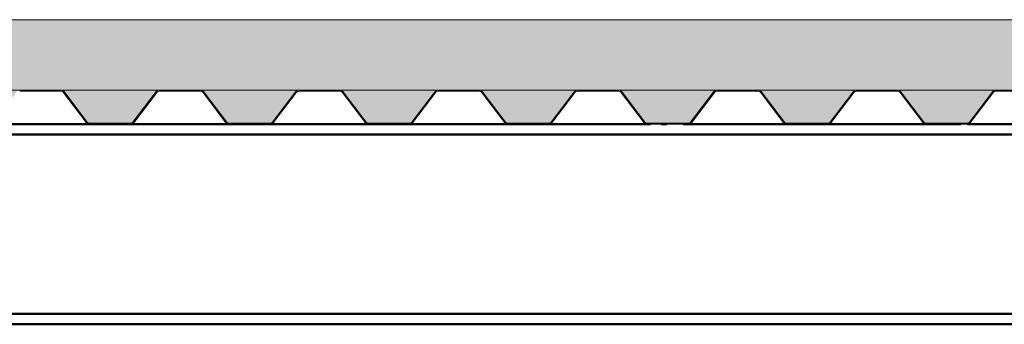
# Paper-space layout 'Layout1' of a CAD drawing. Extents: x -2 to 1083, y -36 to 422.
# Tile 34 of 93: x 425 to 448, y 287 to 294. Entities that reach past the tile are written whole.
import ezdxf

# ---------------------------------------------------------------- set-up
doc = ezdxf.new("R2010")
doc.units = 0
doc.linetypes.add('ACAD_ISO04W100', pattern=[30.5, 24, -3, 0.5, -3])
for name, color, linetype, lineweight in [('SS_2.ET-HALA_TaO-KCE_VELINU-PODLAH.NOSNIK', 212, 'CONTINUOUS', 50), ('SS_2.ET-HALA_TaO-KCE_VELINU-PODLAHA', 9, 'CONTINUOUS', 13), ('SS_2.ET-HALA_TaO-KCE_VELINU-PODLAHA_LEM', 140, 'CONTINUOUS', 50), ('SS_2.ET-HALA_TaO-KCE_VELINU-PODLAHA_TRAPEZ.PLECH', 153, 'CONTINUOUS', 18)]:
    doc.layers.add(name, color=color, linetype=linetype, lineweight=lineweight)
pattern_1 = [(45, (402.7603, 345.75), (-0.8980256, 0.8980256), []), (45, (403.6584, 345.75), (-0.8980256, 0.8980256), [1.5875, -0.3175, 0, -0.3175])]

psp = doc.layouts.get("Layout1")

# ---------------------------------------------------------------- hatches: boundary and pattern name
at = {"layer": 'SS_2.ET-HALA_TaO-KCE_VELINU-PODLAHA'}
h = psp.add_hatch(dxfattribs=at)
h.set_pattern_fill('ANSI35', color=252, scale=0.2, style=0)
h.set_pattern_definition(pattern_1)
h.paths.add_polyline_path([(642.5603, 293.75), (402.9603, 293.75), (402.9603, 292.13), (642.5603, 292.13)], flags=0)
h = psp.add_hatch(dxfattribs=at)
h.set_pattern_fill('ANSI35', color=252, scale=0.2, style=0)
h.set_pattern_definition(pattern_1)
h.paths.add_polyline_path([(639.6833, 292.13), (637.4383, 292.13, -0.2326123), (637.5015, 292.0971), (638.0364, 291.3958, 0.239242), (638.0867, 291.3715), (639.0365, 291.3715, 0.2392421), (639.0843, 291.3958), (639.6192, 292.0971, -0.2266444)], flags=0)
h.paths.add_polyline_path([(636.4833, 292.13), (634.2383, 292.13, -0.2326123), (634.3015, 292.0971), (634.8364, 291.3958, 0.239242), (634.8867, 291.3715), (635.8365, 291.3715, 0.2392421), (635.8843, 291.3958), (636.4192, 292.0971, -0.2266444)], flags=0)
h.paths.add_polyline_path([(633.2833, 292.13), (631.0383, 292.13, -0.2326123), (631.1015, 292.0971), (631.6364, 291.3958, 0.239242), (631.6867, 291.3715), (632.6365, 291.3715, 0.2392421), (632.6843, 291.3958), (633.2192, 292.0971, -0.2266449)], flags=0)
h.paths.add_polyline_path([(630.0833, 292.13), (627.8383, 292.13, -0.2326123), (627.9015, 292.0971), (628.4364, 291.3958, 0.2392414), (628.4867, 291.3715), (629.4365, 291.3715, 0.2392421), (629.4843, 291.3958), (630.0192, 292.0971, -0.2266449)], flags=0)
h.paths.add_polyline_path([(626.8833, 292.13), (624.6383, 292.13, -0.2326123), (624.7015, 292.0971), (625.2364, 291.3958, 0.239242), (625.2867, 291.3715), (626.2365, 291.3715, 0.2392421), (626.2843, 291.3958), (626.8192, 292.0971, -0.2266449)], flags=0)
h.paths.add_polyline_path([(623.6833, 292.13), (621.4383, 292.13, -0.2326123), (621.5015, 292.0971), (622.0364, 291.3958, 0.239242), (622.0867, 291.3715), (623.0365, 291.3715, 0.2392421), (623.0843, 291.3958), (623.6192, 292.0971, -0.2266449)], flags=0)
h.paths.add_polyline_path([(620.4833, 292.13), (618.2383, 292.13, -0.2326123), (618.3015, 292.0971), (618.8364, 291.3958, 0.2392414), (618.8867, 291.3715), (619.8365, 291.3715, 0.2392421), (619.8843, 291.3958), (620.4192, 292.0971, -0.2266449)], flags=0)
h.paths.add_polyline_path([(617.2833, 292.13), (615.0383, 292.13, -0.2326123), (615.1015, 292.0971), (615.6364, 291.3958, 0.239242), (615.6867, 291.3715), (616.6365, 291.3715, 0.2392421), (616.6843, 291.3958), (617.2192, 292.0971, -0.2266449)], flags=0)
h.paths.add_polyline_path([(614.0833, 292.13), (611.8383, 292.13, -0.2326123), (611.9015, 292.0971), (612.4364, 291.3958, 0.239242), (612.4867, 291.3715), (613.4365, 291.3715, 0.2392421), (613.4843, 291.3958), (614.0192, 292.0971, -0.2266449)], flags=0)
h.paths.add_polyline_path([(610.8833, 292.13), (608.6383, 292.13, -0.2326123), (608.7015, 292.0971), (609.2364, 291.3958, 0.239242), (609.2867, 291.3715), (610.2365, 291.3715, 0.2392421), (610.2843, 291.3958), (610.8192, 292.0971, -0.2266449)], flags=0)
h.paths.add_polyline_path([(607.6833, 292.13), (605.4383, 292.13, -0.2326123), (605.5015, 292.0971), (606.0364, 291.3958, 0.2392414), (606.0867, 291.3715), (607.0365, 291.3715, 0.2392421), (607.0843, 291.3958), (607.6192, 292.0971, -0.2266449)], flags=0)
h.paths.add_polyline_path([(604.4833, 292.13), (602.2383, 292.13, -0.2326123), (602.3015, 292.0971), (602.8364, 291.3958, 0.239242), (602.8867, 291.3715), (603.8365, 291.3715, 0.2392421), (603.8843, 291.3958), (604.4192, 292.0971, -0.2266449)], flags=0)
h.paths.add_polyline_path([(601.2833, 292.13), (599.0383, 292.13, -0.2326123), (599.1015, 292.0971), (599.6364, 291.3958, 0.239242), (599.6867, 291.3715), (600.6365, 291.3715, 0.2392421), (600.6843, 291.3958), (601.2192, 292.0971, -0.2266449)], flags=0)
h.paths.add_polyline_path([(598.0833, 292.13), (595.8383, 292.13, -0.2326123), (595.9015, 292.0971), (596.4364, 291.3958, 0.239242), (596.4867, 291.3715), (597.4365, 291.3715, 0.2392421), (597.4843, 291.3958), (598.0192, 292.0971, -0.2266449)], flags=0)
h.paths.add_polyline_path([(594.8833, 292.13), (592.6383, 292.13, -0.2326123), (592.7015, 292.0971), (593.2364, 291.3958, 0.239242), (593.2867, 291.3715), (594.2365, 291.3715, 0.2392421), (594.2843, 291.3958), (594.8192, 292.0971, -0.2266446)], flags=0)
h.paths.add_polyline_path([(591.6833, 292.13), (589.4383, 292.13, -0.2326123), (589.5015, 292.0971), (590.0364, 291.3958, 0.239242), (590.0867, 291.3715), (591.0365, 291.3715, 0.2392421), (591.0843, 291.3958), (591.6192, 292.0971, -0.2266449)], flags=0)
h.paths.add_polyline_path([(588.4833, 292.13), (586.2383, 292.13, -0.2326123), (586.3015, 292.0971), (586.8364, 291.3958, 0.239242), (586.8867, 291.3715), (587.8365, 291.3715, 0.2392421), (587.8843, 291.3958), (588.4192, 292.0971, -0.2266449)], flags=0)
h.paths.add_polyline_path([(585.2833, 292.13), (583.0383, 292.13, -0.2326123), (583.1015, 292.0971), (583.6364, 291.3958, 0.239242), (583.6867, 291.3715), (584.6365, 291.3715, 0.2392421), (584.6843, 291.3958), (585.2192, 292.0971, -0.2266446)], flags=0)
h.paths.add_polyline_path([(582.0833, 292.13), (579.8383, 292.13, -0.2326123), (579.9015, 292.0971), (580.4364, 291.3958, 0.239242), (580.4867, 291.3715), (581.4365, 291.3715, 0.2392421), (581.4843, 291.3958), (582.0192, 292.0971, -0.2266449)], flags=0)
h.paths.add_polyline_path([(578.8833, 292.13), (576.6383, 292.13, -0.2326123), (576.7015, 292.0971), (577.2364, 291.3958, 0.239242), (577.2867, 291.3715), (578.2365, 291.3715, 0.2392421), (578.2843, 291.3958), (578.8192, 292.0971, -0.2266449)], flags=0)
h.paths.add_polyline_path([(575.6833, 292.13), (573.4383, 292.13, -0.2326123), (573.5015, 292.0971), (574.0364, 291.3958, 0.239242), (574.0867, 291.3715), (575.0365, 291.3715, 0.2392421), (575.0843, 291.3958), (575.6192, 292.0971, -0.2266446)], flags=0)
h.paths.add_polyline_path([(572.4833, 292.13), (570.2383, 292.13, -0.2326123), (570.3015, 292.0971), (570.8364, 291.3958, 0.239242), (570.8867, 291.3715), (571.8365, 291.3715, 0.2392421), (571.8843, 291.3958), (572.4192, 292.0971, -0.2266449)], flags=0)
h.paths.add_polyline_path([(569.2833, 292.13), (567.0383, 292.13, -0.2326123), (567.1015, 292.0971), (567.6364, 291.3958, 0.239242), (567.6867, 291.3715), (568.6365, 291.3715, 0.2392421), (568.6843, 291.3958), (569.2192, 292.0971, -0.2266449)], flags=0)
h.paths.add_polyline_path([(566.0833, 292.13), (563.8383, 292.13, -0.2326123), (563.9015, 292.0971), (564.4364, 291.3958, 0.239242), (564.4867, 291.3715), (565.4365, 291.3715, 0.2392421), (565.4843, 291.3958), (566.0192, 292.0971, -0.2266446)], flags=0)
h.paths.add_polyline_path([(562.8833, 292.13), (560.6383, 292.13, -0.2326123), (560.7015, 292.0971), (561.2364, 291.3958, 0.239242), (561.2867, 291.3715), (562.2365, 291.3715, 0.2392421), (562.2843, 291.3958), (562.8192, 292.0971, -0.2266449)], flags=0)
h.paths.add_polyline_path([(559.6833, 292.13), (557.4383, 292.13, -0.2326123), (557.5015, 292.0971), (558.0364, 291.3958, 0.239242), (558.0867, 291.3715), (559.0365, 291.3715, 0.2392421), (559.0843, 291.3958), (559.6192, 292.0971, -0.2266449)], flags=0)
h.paths.add_polyline_path([(556.4833, 292.13), (554.2383, 292.13, -0.2326123), (554.3015, 292.0971), (554.8364, 291.3958, 0.239242), (554.8867, 291.3715), (555.8365, 291.3715, 0.2392421), (555.8843, 291.3958), (556.4192, 292.0971, -0.2266449)], flags=0)
h.paths.add_polyline_path([(553.2833, 292.13), (551.0383, 292.13, -0.2326123), (551.1015, 292.0971), (551.6364, 291.3958, 0.239242), (551.6867, 291.3715), (552.6365, 291.3715, 0.2392421), (552.6843, 291.3958), (553.2192, 292.0971, -0.2266449)], flags=0)
h.paths.add_polyline_path([(550.0833, 292.13), (547.8383, 292.13, -0.2326123), (547.9015, 292.0971), (548.4364, 291.3958, 0.239242), (548.4867, 291.3715), (549.4365, 291.3715, 0.2392421), (549.4843, 291.3958), (550.0192, 292.0971, -0.2266449)], flags=0)
h.paths.add_polyline_path([(546.8833, 292.13), (544.6383, 292.13, -0.2326123), (544.7015, 292.0971), (545.2364, 291.3958, 0.239242), (545.2867, 291.3715), (546.2365, 291.3715, 0.2392421), (546.2843, 291.3958), (546.8192, 292.0971, -0.2266449)], flags=0)
h.paths.add_polyline_path([(543.6833, 292.13), (541.4383, 292.13, -0.2326123), (541.5015, 292.0971), (542.0364, 291.3958, 0.239242), (542.0867, 291.3715), (543.0365, 291.3715, 0.2392421), (543.0843, 291.3958), (543.6192, 292.0971, -0.2266449)], flags=0)
h.paths.add_polyline_path([(540.4833, 292.13), (538.2383, 292.13, -0.2326123), (538.3015, 292.0971), (538.8364, 291.3958, 0.239242), (538.8867, 291.3715), (539.8365, 291.3715, 0.2392421), (539.8843, 291.3958), (540.4192, 292.0971, -0.2266442)], flags=0)
h.paths.add_polyline_path([(537.2833, 292.13), (535.0383, 292.13, -0.2326123), (535.1015, 292.0971), (535.6364, 291.3958, 0.239242), (535.6867, 291.3715), (536.6365, 291.3715, 0.2392421), (536.6843, 291.3958), (537.2192, 292.0971, -0.2266449)], flags=0)
h.paths.add_polyline_path([(534.0833, 292.13), (531.8383, 292.13, -0.2326123), (531.9015, 292.0971), (532.4364, 291.3958, 0.239242), (532.4867, 291.3715), (533.4365, 291.3715, 0.2392421), (533.4843, 291.3958), (534.0192, 292.0971, -0.2266449)], flags=0)
h.paths.add_polyline_path([(530.8833, 292.13), (528.6383, 292.13, -0.2326123), (528.7015, 292.0971), (529.2364, 291.3958, 0.239242), (529.2867, 291.3715), (530.2365, 291.3715, 0.2392421), (530.2843, 291.3958), (530.8192, 292.0971, -0.2266442)], flags=0)
h.paths.add_polyline_path([(527.6833, 292.13), (525.4383, 292.13, -0.2326123), (525.5015, 292.0971), (526.0364, 291.3958, 0.2392413), (526.0867, 291.3715), (527.0365, 291.3715, 0.2392421), (527.0843, 291.3958), (527.6192, 292.0971, -0.2266449)], flags=0)
h.paths.add_polyline_path([(518.0833, 292.13), (515.8383, 292.13, -0.2326123), (515.9015, 292.0971), (516.4364, 291.3958, 0.239242), (516.4867, 291.3715), (517.4365, 291.3715, 0.2392421), (517.4843, 291.3958), (518.0192, 292.0971, -0.2266445)], flags=0)
h.paths.add_polyline_path([(514.8833, 292.13), (512.6383, 292.13, -0.2326123), (512.7015, 292.0971), (513.2364, 291.3958, 0.239242), (513.2867, 291.3715), (514.2365, 291.3715, 0.2392421), (514.2843, 291.3958), (514.8192, 292.0971, -0.2266449)], flags=0)
h.paths.add_polyline_path([(511.6833, 292.13), (509.4383, 292.13, -0.2326123), (509.5015, 292.0971), (510.0364, 291.3958, 0.239242), (510.0867, 291.3715), (511.0365, 291.3715, 0.2392421), (511.0843, 291.3958), (511.6192, 292.0971, -0.2266449)], flags=0)
h.paths.add_polyline_path([(508.4833, 292.13), (506.2383, 292.13, -0.2326123), (506.3015, 292.0971), (506.8364, 291.3958, 0.239242), (506.8867, 291.3715), (507.8365, 291.3715, 0.2392421), (507.8843, 291.3958), (508.4192, 292.0971, -0.2266439)], flags=0)
h.paths.add_polyline_path([(505.2833, 292.13), (503.0383, 292.13, -0.2326123), (503.1015, 292.0971), (503.6364, 291.3958, 0.239242), (503.6867, 291.3715), (504.6365, 291.3715, 0.2392421), (504.6843, 291.3958), (505.2192, 292.0971, -0.2266442)], flags=0)
h.paths.add_polyline_path([(502.0833, 292.13), (499.8383, 292.13, -0.2326123), (499.9015, 292.0971), (500.4364, 291.3958, 0.239242), (500.4867, 291.3715), (501.4365, 291.3715, 0.2392421), (501.4843, 291.3958), (502.0192, 292.0971, -0.2266449)], flags=0)
h.paths.add_polyline_path([(498.8833, 292.13), (496.6383, 292.13, -0.2326123), (496.7015, 292.0971), (497.2364, 291.3958, 0.239242), (497.2867, 291.3715), (498.2365, 291.3715, 0.2392421), (498.2843, 291.3958), (498.8192, 292.0971, -0.2266449)], flags=0)
h.paths.add_polyline_path([(495.6833, 292.13), (493.4383, 292.13, -0.2326123), (493.5015, 292.0971), (494.0364, 291.3958, 0.239242), (494.0867, 291.3715), (495.0365, 291.3715, 0.2392421), (495.0843, 291.3958), (495.6192, 292.0971, -0.2266449)], flags=0)
h.paths.add_polyline_path([(492.4833, 292.13), (490.2383, 292.13, -0.2326123), (490.3015, 292.0971), (490.8364, 291.3958, 0.239242), (490.8867, 291.3715), (491.8365, 291.3715, 0.2392421), (491.8843, 291.3958), (492.4192, 292.0971, -0.2266449)], flags=0)
h.paths.add_polyline_path([(489.2833, 292.13), (487.0383, 292.13, -0.2326123), (487.1015, 292.0971), (487.6364, 291.3958, 0.239242), (487.6867, 291.3715), (488.6365, 291.3715, 0.2392421), (488.6843, 291.3958), (489.2192, 292.0971, -0.2266446)], flags=0)
h.paths.add_polyline_path([(486.0833, 292.13), (483.8383, 292.13, -0.2326123), (483.9015, 292.0971), (484.4364, 291.3958, 0.239242), (484.4867, 291.3715), (485.4365, 291.3715, 0.2392421), (485.4843, 291.3958), (486.0192, 292.0971, -0.2266449)], flags=0)
h.paths.add_polyline_path([(482.8833, 292.13), (480.6383, 292.13, -0.2326123), (480.7015, 292.0971), (481.2364, 291.3958, 0.239242), (481.2867, 291.3715), (482.2365, 291.3715, 0.2392421), (482.2843, 291.3958), (482.8192, 292.0971, -0.2266449)], flags=0)
h.paths.add_polyline_path([(479.6833, 292.13), (477.4383, 292.13, -0.2326123), (477.5015, 292.0971), (478.0364, 291.3958, 0.239242), (478.0867, 291.3715), (479.0365, 291.3715, 0.2392421), (479.0843, 291.3958), (479.6192, 292.0971, -0.2266449)], flags=0)
h.paths.add_polyline_path([(476.4833, 292.13), (474.2383, 292.13, -0.2326123), (474.3015, 292.0971), (474.8364, 291.3958, 0.239242), (474.8867, 291.3715), (475.8365, 291.3715, 0.2392421), (475.8843, 291.3958), (476.4192, 292.0971, -0.2266449)], flags=0)
h.paths.add_polyline_path([(473.2833, 292.13), (471.0383, 292.13, -0.2326123), (471.1015, 292.0971), (471.6364, 291.3958, 0.239242), (471.6867, 291.3715), (472.6365, 291.3715, 0.2392421), (472.6843, 291.3958), (473.2192, 292.0971, -0.2266449)], flags=0)
h.paths.add_polyline_path([(470.0833, 292.13), (467.8383, 292.13, -0.2326123), (467.9015, 292.0971), (468.4364, 291.3958, 0.239242), (468.4867, 291.3715), (469.4365, 291.3715, 0.2392421), (469.4843, 291.3958), (470.0192, 292.0971, -0.2266449)], flags=0)
h.paths.add_polyline_path([(466.8833, 292.13), (464.6383, 292.13, -0.2326123), (464.7015, 292.0971), (465.2364, 291.3958, 0.239242), (465.2867, 291.3715), (466.2365, 291.3715, 0.2392421), (466.2843, 291.3958), (466.8192, 292.0971, -0.2266449)], flags=0)
h.paths.add_polyline_path([(463.6833, 292.13), (461.4383, 292.13, -0.2326123), (461.5015, 292.0971), (462.0364, 291.3958, 0.239242), (462.0867, 291.3715), (463.0365, 291.3715, 0.2392421), (463.0843, 291.3958), (463.6192, 292.0971, -0.2266442)], flags=0)
h.paths.add_polyline_path([(460.4833, 292.13), (458.2383, 292.13, -0.2326123), (458.3015, 292.0971), (458.8364, 291.3958, 0.239242), (458.8867, 291.3715), (459.8365, 291.3715, 0.2392421), (459.8843, 291.3958), (460.4192, 292.0971, -0.2266449)], flags=0)
h.paths.add_polyline_path([(457.2833, 292.13), (455.0383, 292.13, -0.2326123), (455.1015, 292.0971), (455.6364, 291.3958, 0.239242), (455.6867, 291.3715), (456.6365, 291.3715, 0.2392421), (456.6843, 291.3958), (457.2192, 292.0971, -0.2266449)], flags=0)
h.paths.add_polyline_path([(454.0833, 292.13), (451.8383, 292.13, -0.2326123), (451.9015, 292.0971), (452.4364, 291.3958, 0.239242), (452.4867, 291.3715), (453.4365, 291.3715, 0.2392421), (453.4843, 291.3958), (454.0192, 292.0971, -0.2266449)], flags=0)
h.paths.add_polyline_path([(450.8833, 292.13), (448.6383, 292.13, -0.2326123), (448.7015, 292.0971), (449.2364, 291.3958, 0.239242), (449.2867, 291.3715), (450.2365, 291.3715, 0.2392421), (450.2843, 291.3958), (450.8192, 292.0971, -0.2266446)], flags=0)
h.paths.add_polyline_path([(447.6833, 292.13), (445.4383, 292.13, -0.2326123), (445.5015, 292.0971), (446.0364, 291.3958, 0.239242), (446.0867, 291.3715), (447.0365, 291.3715, 0.2392421), (447.0843, 291.3958), (447.6192, 292.0971, -0.2266449)], flags=0)
h.paths.add_polyline_path([(444.4833, 292.13), (442.2383, 292.13, -0.2326123), (442.3015, 292.0971), (442.8364, 291.3958, 0.239242), (442.8867, 291.3715), (443.8365, 291.3715, 0.2392421), (443.8843, 291.3958), (444.4192, 292.0971, -0.2266446)], flags=0)
h.paths.add_polyline_path([(441.2833, 292.13), (439.0383, 292.13, -0.2326123), (439.1015, 292.0971), (439.6364, 291.3958, 0.239242), (439.6867, 291.3715), (440.6365, 291.3715, 0.2392421), (440.6843, 291.3958), (441.2192, 292.0971, -0.2266449)], flags=0)
h.paths.add_polyline_path([(438.0833, 292.13), (435.8383, 292.13, -0.2326123), (435.9015, 292.0971), (436.4364, 291.3958, 0.239242), (436.4867, 291.3715), (437.4365, 291.3715, 0.2392421), (437.4843, 291.3958), (438.0192, 292.0971, -0.2266442)], flags=0)
h.paths.add_polyline_path([(434.8833, 292.13), (432.6383, 292.13, -0.2326123), (432.7015, 292.0971), (433.2364, 291.3958, 0.239242), (433.2867, 291.3715), (434.2365, 291.3715, 0.2392421), (434.2843, 291.3958), (434.8192, 292.0971, -0.2266449)], flags=0)
h.paths.add_polyline_path([(431.6833, 292.13), (429.4383, 292.13, -0.2326123), (429.5015, 292.0971), (430.0364, 291.3958, 0.239242), (430.0867, 291.3715), (431.0365, 291.3715, 0.2392421), (431.0843, 291.3958), (431.6192, 292.0971, -0.2266446)], flags=0)
h.paths.add_polyline_path([(428.4833, 292.13), (426.2383, 292.13, -0.2326123), (426.3015, 292.0971), (426.8364, 291.3958, 0.239242), (426.8867, 291.3715), (427.8365, 291.3715, 0.2392421), (427.8843, 291.3958), (428.4192, 292.0971, -0.2266446)], flags=0)
h.paths.add_polyline_path([(425.2833, 292.13), (423.0383, 292.13, -0.2326123), (423.1015, 292.0971), (423.6364, 291.3958, 0.239241), (423.6867, 291.3715), (424.6365, 291.3715, 0.2392421), (424.6843, 291.3958), (425.2192, 292.0971, -0.2266446)], flags=0)
h.paths.add_polyline_path([(422.0833, 292.13), (419.8383, 292.13, -0.2326123), (419.9015, 292.0971), (420.4364, 291.3958, 0.2392413), (420.4867, 291.3715), (421.4365, 291.3715, 0.2392421), (421.4843, 291.3958), (422.0192, 292.0971, -0.2266446)], flags=0)
h.paths.add_polyline_path([(418.8833, 292.13), (416.6383, 292.13, -0.2326123), (416.7015, 292.0971), (417.2364, 291.3958, 0.2392411), (417.2867, 291.3715), (418.2365, 291.3715, 0.2392421), (418.2843, 291.3958), (418.8192, 292.0971, -0.2266449)], flags=0)
h.paths.add_polyline_path([(415.6833, 292.13), (413.4383, 292.13, -0.2326123), (413.5015, 292.0971), (414.0364, 291.3958, 0.2392413), (414.0867, 291.3715), (415.0365, 291.3715, 0.2392421), (415.0843, 291.3958), (415.6192, 292.0971, -0.2266449)], flags=0)
h.paths.add_polyline_path([(412.4833, 292.13), (410.2383, 292.13, -0.2326123), (410.3015, 292.0971), (410.8364, 291.3958, 0.2392411), (410.8867, 291.3715), (411.8365, 291.3715, 0.2392421), (411.8843, 291.3958), (412.4192, 292.0971, -0.2266446)], flags=0)
h.paths.add_polyline_path([(409.2833, 292.13), (407.0383, 292.13, -0.2326123), (407.1015, 292.0971), (407.6364, 291.3958, 0.2392412), (407.6867, 291.3715), (408.6365, 291.3715, 0.2392421), (408.6843, 291.3958), (409.2192, 292.0971, -0.2266442)], flags=0)
h.paths.add_polyline_path([(642.5603, 292.13), (640.6383, 292.13, -0.2326123), (640.7015, 292.0971), (641.2364, 291.3958, 0.239242), (641.2867, 291.3715), (642.2365, 291.3715, 0.2392421), (642.2843, 291.3958), (642.5603, 291.7577)], flags=0)
h.paths.add_polyline_path([(404.4867, 291.3715), (405.4365, 291.3715, 0.2392421), (405.4843, 291.3958), (406.0192, 292.0971, -0.2266446), (406.0833, 292.13), (403.8383, 292.13, -0.2326123), (403.9015, 292.0971), (404.4364, 291.3958, 0.2392413)], flags=0)
h.paths.add_polyline_path([(522.8867, 291.3715), (523.8365, 291.3715, 0.2392421), (523.8843, 291.3958), (524.4192, 292.0971, -0.2266446), (524.4833, 292.13), (522.2383, 292.13, -0.2326123), (522.3015, 292.0971), (522.8364, 291.3958, 0.239242)], flags=0)
h.paths.add_polyline_path([(521.2833, 292.13), (519.0383, 292.13, -0.2326123), (519.1015, 292.0971), (519.6364, 291.3958, 0.239242), (519.6867, 291.3715), (520.6365, 291.3715, 0.2392421), (520.6843, 291.3958), (521.2192, 292.0971, -0.2266446)], flags=0)

# ---------------------------------------------------------------- linework, layer by layer
at = {"layer": 'SS_2.ET-HALA_TaO-KCE_VELINU-PODLAH.NOSNIK', "color": 7, "linetype": 'ACAD_ISO04W100', "ltscale": 0.25}
psp.add_line((522.7603, 291.35), (402.7603, 291.35), dxfattribs=at)
psp.add_line((522.7603, 291.35), (402.7603, 291.35), dxfattribs=at)
at = {"layer": 'SS_2.ET-HALA_TaO-KCE_VELINU-PODLAH.NOSNIK', "color": 1, "linetype": 'Continuous', "ltscale": 0.25}
for p, q in [((424.6365, 291.35), (426.8842, 291.35)), ((427.8365, 291.35), (430.0842, 291.35)), ((431.0365, 291.35), (433.2842, 291.35)), ((434.2365, 291.35), (436.4842, 291.35)), ((437.4365, 291.35), (439.6842, 291.35)), ((440.6365, 291.35), (442.8842, 291.35)), ((443.8365, 291.35), (446.0842, 291.35)), ((447.0365, 291.35), (449.2842, 291.35)), ((405.7603, 291.11), (519.4803, 291.11)), ((519.4803, 286.99), (402.8704, 286.99)), ((402.8704, 286.75), (519.4803, 286.75))]:
    psp.add_line(p, q, dxfattribs=at)
at = {"layer": 'SS_2.ET-HALA_TaO-KCE_VELINU-PODLAHA', "color": 9, "linetype": 'Continuous', "ltscale": 0.25}
for p, q in [((642.5603, 293.75), (402.9603, 293.75)), ((642.5603, 292.13), (403.8365, 292.13)), ((427.8843, 291.3958), (428.4192, 292.0971)), ((431.0843, 291.3958), (431.6192, 292.0971)), ((434.2843, 291.3958), (434.8192, 292.0971)), ((437.4843, 291.3958), (438.0192, 292.0971)), ((440.6843, 291.3958), (441.2192, 292.0971)), ((443.8843, 291.3958), (444.4192, 292.0971)), ((447.0843, 291.3958), (447.6192, 292.0971))]:
    psp.add_line(p, q, dxfattribs=at)
for centre, radius, start, end in [((426.2365, 292.0493), 0.0807, 36.34513, 89.96538), ((429.4365, 292.0493), 0.0807, 36.34513, 89.96538), ((432.6365, 292.0493), 0.0807, 36.34513, 89.96538), ((439.0365, 292.0493), 0.0807, 36.34513, 89.96538), ((442.2365, 292.0493), 0.0807, 36.34513, 89.96538), ((445.4365, 292.0493), 0.0807, 36.34513, 89.96538), ((426.8854, 291.4332), 0.0617, 217.3274, 268.85395), ((430.0854, 291.4332), 0.0617, 217.3274, 268.85395), ((433.2854, 291.4332), 0.0617, 217.3274, 268.85395), ((436.4854, 291.4332), 0.0617, 217.3274, 268.85395), ((439.6854, 291.4332), 0.0617, 217.3274, 268.85395), ((442.8854, 291.4332), 0.0617, 217.3274, 268.85395), ((446.0854, 291.4332), 0.0617, 217.3274, 268.85395)]:
    psp.add_arc(centre, radius, start, end, dxfattribs=at)
at = {"layer": 'SS_2.ET-HALA_TaO-KCE_VELINU-PODLAHA', "color": 9, "linetype": 'Continuous', "ltscale": 0.25, "extrusion": (-3.28402e-13, 2.87188e-13, -1)}
for centre in [(-428.4856, 292.0465), (-438.0856, 292.0465), (-441.2856, 292.0465)]:
    psp.add_arc(centre, 0.0836, 37.3274, 88.98538, dxfattribs=at)
at = {"layer": 'SS_2.ET-HALA_TaO-KCE_VELINU-PODLAHA', "color": 9, "linetype": 'Continuous', "ltscale": 0.25, "extrusion": (0, 6.12323e-17, -1)}
for centre, radius, start, end in [((-431.6856, 292.0465), 0.0836, 37.3274, 88.98538), ((-434.2365, 291.4307), 0.0593, 216.18106, 224.99966), ((-447.0365, 291.4307), 0.0593, 216.18106, 224.99966)]:
    psp.add_arc(centre, radius, start, end, dxfattribs=at)
at = {"layer": 'SS_2.ET-HALA_TaO-KCE_VELINU-PODLAHA', "color": 9, "linetype": 'Continuous', "ltscale": 0.25, "extrusion": (-6.56804e-13, 5.74315e-13, -1)}
for centre in [(-434.8856, 292.0465), (-444.4856, 292.0465), (-447.6856, 292.0465)]:
    psp.add_arc(centre, 0.0836, 37.3274, 88.98538, dxfattribs=at)
at = {"layer": 'SS_2.ET-HALA_TaO-KCE_VELINU-PODLAHA', "color": 9, "linetype": 'Continuous', "ltscale": 0.25, "extrusion": (5.08401e-13, -1.22733e-12, -1)}
psp.add_arc((-427.8365, 291.4307), 0.0593, 216.18106, 269.99949, dxfattribs=at)
at = {"layer": 'SS_2.ET-HALA_TaO-KCE_VELINU-PODLAHA', "color": 9, "linetype": 'Continuous', "ltscale": 0.25, "extrusion": (2.542e-13, -6.13633e-13, -1)}
psp.add_arc((-431.0365, 291.4307), 0.0593, 216.18106, 269.99949, dxfattribs=at)
at = {"layer": 'SS_2.ET-HALA_TaO-KCE_VELINU-PODLAHA', "color": 9, "linetype": 'Continuous', "ltscale": 0.25, "extrusion": (-2.542e-13, 6.13755e-13, -1)}
psp.add_arc((-440.6365, 291.4307), 0.0593, 216.18106, 224.99966, dxfattribs=at)
at = {"layer": 'SS_2.ET-HALA_TaO-KCE_VELINU-PODLAHA_LEM', "color": 7, "linetype": 'ACAD_ISO04W100', "ltscale": 0.25}
psp.add_line((402.7603, 291.35), (522.7603, 291.35), dxfattribs=at)
at = {"layer": 'SS_2.ET-HALA_TaO-KCE_VELINU-PODLAHA_TRAPEZ.PLECH', "color": 5, "linetype": 'Continuous', "ltscale": 0.25}
for p, q in [((425.2842, 292.1086), (426.2365, 292.1086)), ((426.2843, 292.0843), (426.8192, 291.3829)), ((426.8363, 291.3957), (426.3015, 292.0971)), ((427.9015, 291.3829), (428.4363, 292.0843)), ((428.4842, 292.1086), (429.4365, 292.1086)), ((429.4843, 292.0843), (430.0192, 291.3829)), ((430.0363, 291.3957), (429.5015, 292.0971)), ((431.1015, 291.3829), (431.6363, 292.0843)), ((431.6842, 292.1086), (432.6365, 292.1086)), ((432.6843, 292.0843), (433.2192, 291.3829)), ((433.2363, 291.3957), (432.7015, 292.0971)), ((434.3015, 291.3829), (434.8363, 292.0843)), ((434.8842, 292.1086), (435.8365, 292.1086)), ((435.8843, 292.0843), (436.4192, 291.3829)), ((436.4363, 291.3957), (435.9015, 292.0971)), ((437.5015, 291.3829), (438.0363, 292.0843)), ((438.0842, 292.1086), (439.0365, 292.1086)), ((439.0843, 292.0843), (439.6192, 291.3829)), ((439.6363, 291.3957), (439.1015, 292.0971)), ((440.7015, 291.3829), (441.2363, 292.0843)), ((441.2842, 292.1086), (442.1603, 292.1086)), ((441.3603, 292.13), (441.3603, 292.1086)), ((442.1603, 292.1086), (442.1603, 292.13)), ((442.1603, 292.1086), (442.2365, 292.1086)), ((442.2843, 292.0843), (442.8192, 291.3829)), ((442.8363, 291.3957), (442.3015, 292.0971)), ((443.9015, 291.3829), (444.4363, 292.0843)), ((444.4842, 292.1086), (445.4365, 292.1086)), ((445.4843, 292.0843), (446.0192, 291.3829)), ((446.0363, 291.3957), (445.5015, 292.0971)), ((447.1015, 291.3829), (447.6363, 292.0843)), ((447.6842, 292.1086), (448.6365, 292.1086)), ((427.8365, 291.3715), (426.8842, 291.3715)), ((426.8842, 291.35), (427.8365, 291.35)), ((431.0365, 291.3715), (430.0842, 291.3715)), ((430.0842, 291.35), (431.0365, 291.35)), ((434.2365, 291.3715), (433.2842, 291.3715)), ((433.2842, 291.35), (434.2365, 291.35)), ((437.4365, 291.3715), (436.4842, 291.3715)), ((436.4842, 291.35), (437.4365, 291.35)), ((440.6365, 291.3715), (439.6842, 291.3715)), ((439.6842, 291.35), (440.6365, 291.35)), ((443.8365, 291.3715), (442.8842, 291.3715)), ((442.8842, 291.35), (443.8365, 291.35)), ((447.0365, 291.3715), (446.0842, 291.3715)), ((446.0842, 291.35), (447.0365, 291.35))]:
    psp.add_line(p, q, dxfattribs=at)
at = {"layer": 'SS_2.ET-HALA_TaO-KCE_VELINU-PODLAHA_TRAPEZ.PLECH', "color": 5, "linetype": 'Continuous', "ltscale": 0.25, "extrusion": (5.08401e-13, 1.22745e-12, -1)}
psp.add_arc((-426.2365, 292.0493), 0.0593, 90, 143.81847, dxfattribs=at)
at = {"layer": 'SS_2.ET-HALA_TaO-KCE_VELINU-PODLAHA_TRAPEZ.PLECH', "color": 5, "linetype": 'Continuous', "ltscale": 0.25}
for centre, start, end in [((428.4842, 292.0493), 90, 143.65479), ((431.6842, 292.0493), 90, 143.65479), ((434.8842, 292.0493), 90, 143.65479), ((435.8365, 292.0493), 36.34521, 90), ((438.0842, 292.0493), 90, 143.65479), ((441.2842, 292.0493), 90, 143.65479), ((444.4842, 292.0493), 90, 143.65479), ((447.6842, 292.0493), 90, 143.65479), ((426.8842, 291.4307), 216.34521, 270), ((427.8365, 291.4307), 270, 323.65479), ((430.0842, 291.4307), 216.34521, 270), ((431.0365, 291.4307), 270, 323.65479), ((433.2842, 291.4307), 216.34521, 270), ((434.2365, 291.4307), 270, 323.65479), ((436.4842, 291.4307), 216.34521, 270), ((437.4365, 291.4307), 270, 323.65479), ((439.6842, 291.4307), 216.34521, 270), ((440.6365, 291.4307), 270, 323.65479), ((442.8842, 291.4307), 216.34521, 270), ((443.8365, 291.4307), 270, 323.65479), ((446.0842, 291.4307), 216.34521, 270), ((447.0365, 291.4307), 270, 323.65479)]:
    psp.add_arc(centre, 0.0807, start, end, dxfattribs=at)
at = {"layer": 'SS_2.ET-HALA_TaO-KCE_VELINU-PODLAHA_TRAPEZ.PLECH', "color": 5, "linetype": 'Continuous', "ltscale": 0.25, "extrusion": (-4.67408e-13, 4.00548e-13, -1)}
for centre in [(-428.4842, 292.0493), (-431.6842, 292.0493), (-444.4842, 292.0493)]:
    psp.add_arc(centre, 0.0593, 36.18153, 90, dxfattribs=at)
at = {"layer": 'SS_2.ET-HALA_TaO-KCE_VELINU-PODLAHA_TRAPEZ.PLECH', "color": 5, "linetype": 'Continuous', "ltscale": 0.25, "extrusion": (2.542e-13, 6.13755e-13, -1)}
for centre in [(-429.4365, 292.0493), (-432.6365, 292.0493), (-442.2365, 292.0493), (-445.4365, 292.0493)]:
    psp.add_arc(centre, 0.0593, 90, 143.81847, dxfattribs=at)
at = {"layer": 'SS_2.ET-HALA_TaO-KCE_VELINU-PODLAHA_TRAPEZ.PLECH', "color": 5, "linetype": 'Continuous', "ltscale": 0.25, "extrusion": (0, 6.12323e-17, -1)}
for centre, start, end in [((-434.8842, 292.0493), 36.18153, 90), ((-435.8365, 292.0493), 90, 143.81847), ((-447.6842, 292.0493), 36.18153, 90), ((-433.2842, 291.4307), 270, 323.81847), ((-434.2365, 291.4307), 225, 270), ((-436.4842, 291.4307), 270, 323.81847), ((-446.0842, 291.4307), 270, 323.81847), ((-447.0365, 291.4307), 225, 270)]:
    psp.add_arc(centre, 0.0593, start, end, dxfattribs=at)
at = {"layer": 'SS_2.ET-HALA_TaO-KCE_VELINU-PODLAHA_TRAPEZ.PLECH', "color": 5, "linetype": 'Continuous', "ltscale": 0.25, "extrusion": (4.67408e-13, -4.00425e-13, -1)}
for centre in [(-438.0842, 292.0493), (-441.2842, 292.0493)]:
    psp.add_arc(centre, 0.0593, 36.18153, 90, dxfattribs=at)
at = {"layer": 'SS_2.ET-HALA_TaO-KCE_VELINU-PODLAHA_TRAPEZ.PLECH', "color": 5, "linetype": 'Continuous', "ltscale": 0.25, "extrusion": (-2.542e-13, -6.13633e-13, -1)}
psp.add_arc((-439.0365, 292.0493), 0.0593, 90, 143.81847, dxfattribs=at)
at = {"layer": 'SS_2.ET-HALA_TaO-KCE_VELINU-PODLAHA_TRAPEZ.PLECH', "color": 5, "linetype": 'Continuous', "ltscale": 0.25, "extrusion": (-9.34816e-13, -8.00912e-13, -1)}
psp.add_arc((-426.8842, 291.4307), 0.0593, 270, 323.81847, dxfattribs=at)
at = {"layer": 'SS_2.ET-HALA_TaO-KCE_VELINU-PODLAHA_TRAPEZ.PLECH', "color": 5, "linetype": 'Continuous', "ltscale": 0.25, "extrusion": (-4.67408e-13, -4.00425e-13, -1)}
for centre in [(-430.0842, 291.4307), (-442.8842, 291.4307)]:
    psp.add_arc(centre, 0.0593, 270, 323.81847, dxfattribs=at)
at = {"layer": 'SS_2.ET-HALA_TaO-KCE_VELINU-PODLAHA_TRAPEZ.PLECH', "color": 5, "linetype": 'Continuous', "ltscale": 0.25, "extrusion": (-2.542e-13, 6.13755e-13, -1)}
for centre, start in [((-437.4365, 291.4307), 216.18153), ((-440.6365, 291.4307), 225)]:
    psp.add_arc(centre, 0.0593, start, 270, dxfattribs=at)
at = {"layer": 'SS_2.ET-HALA_TaO-KCE_VELINU-PODLAHA_TRAPEZ.PLECH', "color": 5, "linetype": 'Continuous', "ltscale": 0.25, "extrusion": (4.67408e-13, 4.00548e-13, -1)}
psp.add_arc((-439.6842, 291.4307), 0.0593, 270, 323.81847, dxfattribs=at)
at = {"layer": 'SS_2.ET-HALA_TaO-KCE_VELINU-PODLAHA_TRAPEZ.PLECH', "color": 5, "linetype": 'Continuous', "ltscale": 0.25, "extrusion": (2.542e-13, -6.13633e-13, -1)}
psp.add_arc((-443.8365, 291.4307), 0.0593, 216.18153, 270, dxfattribs=at)

doc.saveas('drawing.dxf')
